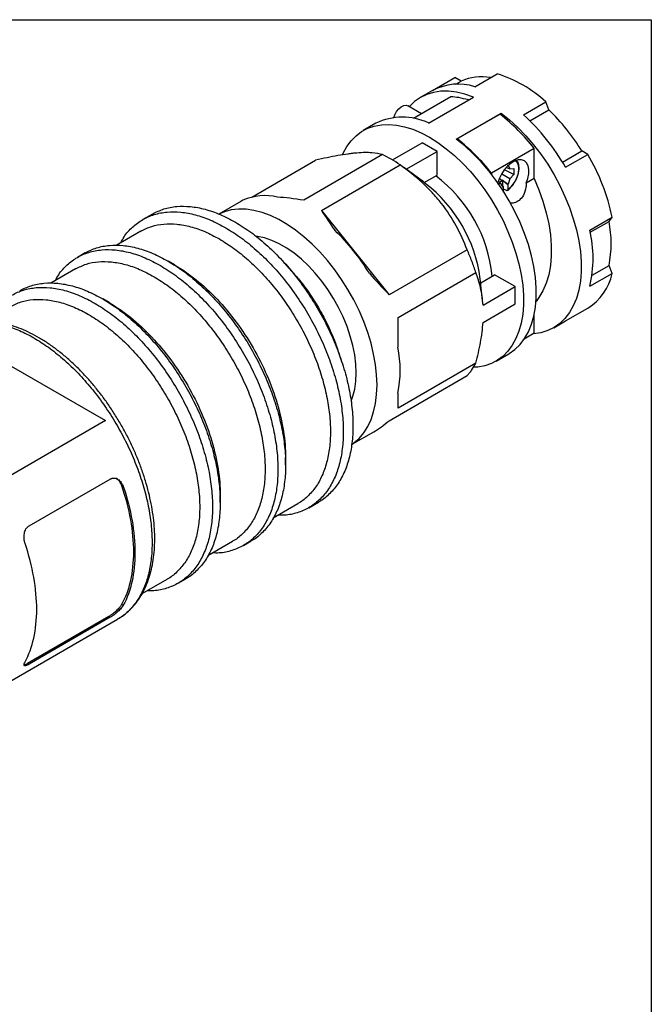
# Model space of a CAD drawing. Header units: inches. Extents: x 0 to 22, y 0 to 17.
# Tile 20 of 20: x 17.9 to 22, y 10.6 to 17. Entities that reach past the tile are written whole.
import ezdxf

# ---------------------------------------------------------------- set-up
doc = ezdxf.new("R2010")
doc.units = ezdxf.units.IN
doc.header["$LTSCALE"] = 2
doc.header["$MEASUREMENT"] = 0
doc.linetypes.add('SLD-Solid', pattern=[0])
doc.layers.add('SLD-DEFPOINTS', color=7, linetype='Continuous')

# ---------------------------------------------------------------- blocks, each defined once
blk = doc.blocks.new('Block2')
at = {"color": 7, "linetype": 'SLD-Solid', "lineweight": 18}
for p, q in [((22.0002, 17.0002), (0.0002, 17.0002)), ((22.0002, 0.0002), (22.0002, 17.0002))]:
    blk.add_line(p, q, dxfattribs=at)

msp = doc.modelspace()

# ---------------------------------------------------------------- linework, layer by layer
at = {"color": 7, "linetype": 'SLD-Solid'}
for p, q in [((0.0002, 17.0002), (22.0002, 17.0002)), ((22.0002, 17.0002), (22.0002, 0.0002))]:
    msp.add_line(p, q, dxfattribs=at)
for p, q in [((20.5752, 16.5396), (20.7205, 16.6234)), ((20.7604, 16.5999), (20.7205, 16.6234)), ((20.8498, 16.5641), (20.9951, 16.648)), ((20.5753, 16.5396), (20.4979, 16.4949)), ((20.726, 16.5801), (20.7604, 16.5999)), ((20.6943, 16.4985), (20.4504, 16.3577)), ((20.5481, 16.3277), (20.8404, 16.4965)), ((20.5031, 16.3881), (20.4135, 16.4398)), ((21.1668, 16.3811), (21.3121, 16.465)), ((21.2083, 16.3425), (21.3316, 16.4136)), ((21.3316, 16.4136), (21.3121, 16.465)), ((20.7291, 16.2233), (21.0214, 16.392)), ((21.0144, 16.3847), (20.736, 16.224)), ((21.0214, 16.3793), (21.0214, 16.392)), ((20.2056, 16.3262), (20.122, 16.2779)), ((20.736, 16.224), (20.736, 16.218)), ((20.3128, 16.0871), (20.5064, 16.1989)), ((20.6038, 16.1426), (20.5064, 16.1989)), ((21.2371, 16.1613), (20.9587, 16.0006)), ((21.2371, 15.9666), (21.2371, 16.1613)), ((20.2494, 16.1218), (19.7353, 15.825)), ((20.4022, 16.0262), (20.6038, 16.1426)), ((20.6038, 15.9879), (20.6038, 16.1426)), ((21.4213, 16.0733), (21.5469, 16.1459)), ((21.4414, 16.0395), (21.5867, 16.1234)), ((21.5867, 16.1234), (21.5469, 16.1459)), ((19.3964, 15.845), (19.8127, 16.0853)), ((19.8501, 15.7587), (20.3629, 16.0547)), ((20.5149, 15.9437), (20.3845, 16.0392)), ((21.056, 16.0373), (21.079, 16.0302)), ((21.0645, 16.0505), (21.0674, 16.0522)), ((21.0674, 16.0522), (21.079, 16.0302)), ((21.079, 16.0302), (21.1038, 16.0312)), ((21.1038, 16.0312), (21.1038, 15.9923)), ((20.5203, 15.9397), (20.6038, 15.9879)), ((20.9587, 16.0006), (20.9587, 15.9941)), ((21.0098, 15.9665), (21.0288, 15.9543)), ((21.079, 15.9647), (21.0255, 15.9956)), ((21.1038, 15.9923), (21.0435, 16.0234)), ((21.079, 15.9647), (21.0674, 15.9294)), ((21.1038, 15.9923), (21.079, 15.9647)), ((21.2371, 15.9666), (21.1844, 15.9362)), ((20.5205, 15.9395), (20.5149, 15.9437)), ((20.5273, 15.9346), (20.5205, 15.9395)), ((21.0223, 15.932), (20.9975, 15.931)), ((21.0043, 15.9486), (21.0223, 15.932)), ((21.0099, 15.9434), (21.0288, 15.9543)), ((21.0338, 15.91), (21.0223, 15.932)), ((21.0288, 15.9543), (21.0297, 15.9572)), ((21.0297, 15.9572), (21.0383, 15.9482)), ((21.0297, 15.9572), (21.0297, 15.9171)), ((21.0367, 15.9117), (21.0297, 15.9171)), ((21.0367, 15.9117), (21.0338, 15.91)), ((21.0367, 15.8772), (21.0367, 15.9117)), ((21.0383, 15.9482), (21.0674, 15.9294)), ((21.0383, 15.9482), (21.0645, 15.9278)), ((21.0674, 15.9294), (21.0645, 15.9278)), ((21.0645, 15.9278), (21.0645, 15.8933)), ((19.3248, 15.8177), (19.1813, 15.7349)), ((18.7489, 15.7353), (18.6859, 15.6989)), ((19.8501, 15.7587), (20.292, 15.2089)), ((21.5999, 15.631), (21.7452, 15.7149)), ((21.7249, 15.6871), (21.7452, 15.7149)), ((21.6027, 15.6166), (21.7249, 15.6871)), ((18.6737, 15.6237), (18.5124, 15.5306)), ((18.3101, 15.482), (18.26, 15.453)), ((20.7998, 15.502), (20.292, 15.2089)), ((18.8934, 15.4041), (18.8514, 15.4284)), ((19.6562, 15.3649), (19.6112, 15.4149)), ((21.6142, 15.3361), (21.7249, 15.4001)), ((21.7452, 15.3488), (21.7249, 15.4001)), ((18.2478, 15.3778), (18.0865, 15.2847)), ((20.3495, 15.0609), (20.8565, 15.3536)), ((20.8882, 15.2883), (20.9778, 15.34)), ((21.1119, 15.2627), (20.9778, 15.34)), ((21.5999, 15.2649), (21.7452, 15.3488)), ((20.9009, 15.1723), (20.8854, 15.3142)), ((20.9035, 15.1424), (21.1119, 15.2627)), ((21.1119, 15.1501), (21.1119, 15.2627)), ((18.4675, 15.1582), (18.4255, 15.1825)), ((20.9035, 15.0299), (21.1119, 15.1501)), ((21.2371, 14.9586), (21.2371, 15.0806)), ((21.4414, 15.0394), (21.5867, 15.1232)), ((20.3495, 14.868), (20.3495, 15.0609)), ((21.3639, 14.9947), (21.4413, 15.0393)), ((21.2371, 14.9586), (21.1725, 14.9214)), ((19.9853, 14.7669), (19.9645, 14.8309)), ((20.9881, 14.7777), (21.0716, 14.8259)), ((17.828, 14.7457), (18.4437, 14.3901)), ((20.8565, 14.7644), (20.3495, 14.4716)), ((20.292, 14.3899), (20.7998, 14.683)), ((20.3495, 14.4716), (20.3495, 14.5681)), ((18.4437, 14.3901), (17.5666, 13.8838)), ((20.0474, 14.2346), (20.1909, 14.3175)), ((19.617, 14.1022), (19.617, 14.1507)), ((17.9451, 13.7048), (18.474, 14.0101)), ((18.5501, 13.9662), (18.5594, 13.9608)), ((19.191, 13.8563), (19.191, 13.9048)), ((19.5359, 13.7575), (19.6972, 13.8507)), ((19.7685, 13.8236), (19.8315, 13.86)), ((19.11, 13.5117), (19.2713, 13.6048)), ((19.3426, 13.5777), (19.3927, 13.6067)), ((18.6829, 13.2651), (18.8454, 13.3589)), ((18.9167, 13.3318), (18.9668, 13.3608)), ((18.5501, 13.1947), (18.5594, 13.1893)), ((17.7932, 12.6765), (18.5215, 13.0969)), ((18.4643, 13.1156), (17.9354, 12.8102)), ((18.474, 13.11), (17.9451, 12.8046)), ((18.474, 13.11), (18.4643, 13.1156)), ((18.5237, 13.0996), (18.5208, 13.0982)), ((17.9354, 12.8102), (17.9451, 12.8046))]:
    msp.add_line(p, q)
at = {"flags": 128}
for points in [[(20.8404, 16.4965), (20.7853, 16.5158), (20.7314, 16.5286), (20.6792, 16.5348), (20.629, 16.5344), (20.5815, 16.5273), (20.5369, 16.5137), (20.4955, 16.4935), (20.4579, 16.4671), (20.4242, 16.4346), (20.4237, 16.4339)], [(20.322, 16.3642), (20.3281, 16.3813), (20.3394, 16.4019), (20.3538, 16.4197), (20.37, 16.4333), (20.3865, 16.4415), (20.402, 16.4434), (20.4135, 16.4398)], [(21.0214, 16.392), (21.0765, 16.3477), (21.1304, 16.2983), (21.1826, 16.2442), (21.2328, 16.1859), (21.2803, 16.1239), (21.325, 16.0587), (21.3663, 15.9909), (21.4039, 15.921), (21.4376, 15.8496), (21.467, 15.7773), (21.4919, 15.7048), (21.512, 15.6326), (21.5273, 15.5613), (21.5376, 15.4916), (21.5427, 15.424), (21.5427, 15.3591), (21.5376, 15.2975), (21.5273, 15.2396), (21.512, 15.186), (21.4919, 15.1371), (21.467, 15.0933), (21.4376, 15.055), (21.4039, 15.0225), (21.3663, 14.996), (21.325, 14.9759), (21.2803, 14.9622), (21.2328, 14.9551), (21.2308, 14.955)], [(19.9873, 16.1208), (19.9919, 16.1309), (20.0158, 16.1743), (20.0439, 16.2125), (20.0762, 16.2452), (20.1124, 16.2721), (20.1521, 16.293), (20.1951, 16.3078), (20.2409, 16.3163), (20.2893, 16.3184), (20.3399, 16.3142), (20.3921, 16.3036), (20.4457, 16.2868), (20.5002, 16.2639), (20.5551, 16.2351), (20.61, 16.2005), (20.6644, 16.1606), (20.718, 16.1155), (20.7703, 16.0657), (20.8208, 16.0116), (20.8692, 15.9536), (20.9151, 15.8922), (20.958, 15.8278), (20.9978, 15.761), (21.0339, 15.6924), (21.0662, 15.6224), (21.0944, 15.5516), (21.1182, 15.4807), (21.1376, 15.4101), (21.1522, 15.3405), (21.162, 15.2724), (21.1669, 15.2063), (21.1669, 15.1429), (21.162, 15.0825), (21.1522, 15.0257), (21.1376, 14.973), (21.1182, 14.9247), (21.0944, 14.8813), (21.0662, 14.8431), (21.0339, 14.8104), (20.9978, 14.7835), (20.958, 14.7626), (20.9151, 14.7478), (20.8692, 14.7393), (20.8428, 14.7374)], [(21.0716, 14.8259), (21.074, 14.8273), (21.1116, 14.8537), (21.1453, 14.8862), (21.1747, 14.9245), (21.1996, 14.9683), (21.2197, 15.0173), (21.235, 15.0709), (21.2453, 15.1288), (21.2504, 15.1904), (21.2504, 15.2553), (21.2453, 15.3229), (21.235, 15.3926), (21.2197, 15.4638), (21.1996, 15.536), (21.1747, 15.6086), (21.1453, 15.6809), (21.1116, 15.7522), (21.074, 15.8221), (21.0326, 15.89), (20.988, 15.9552), (20.9404, 16.0172), (20.8903, 16.0754), (20.8381, 16.1295), (20.7842, 16.1789), (20.7291, 16.2233)], [(21.1844, 15.9362), (21.1954, 15.9668), (21.2013, 15.9968), (21.2019, 16.0245), (21.1971, 16.0486), (21.1872, 16.0678), (21.1727, 16.0811), (21.1543, 16.0878), (21.1329, 16.0876), (21.1098, 16.0804), (21.0861, 16.0667), (21.0629, 16.0471), (21.0416, 16.0228), (21.0232, 15.9948), (21.0087, 15.9647), (20.9999, 15.9385)], [(21.2371, 15.9666), (21.268, 15.8925), (21.2942, 15.818), (21.3155, 15.7438), (21.3316, 15.6705), (21.3424, 15.5988), (21.3478, 15.5294), (21.3478, 15.4628), (21.3424, 15.3996), (21.3316, 15.3404), (21.3155, 15.2857), (21.2942, 15.236), (21.268, 15.1917), (21.2491, 15.1668)], [(20.2127, 14.623), (20.2102, 14.6878), (20.2028, 14.755), (20.1906, 14.8239), (20.1736, 14.8941), (20.152, 14.9649), (20.126, 15.0358), (20.0957, 15.1063), (20.0614, 15.1756), (20.0234, 15.2434), (19.9821, 15.3091), (19.9376, 15.3721), (19.8904, 15.4318), (19.8409, 15.488), (19.7895, 15.54), (19.7365, 15.5874), (19.6824, 15.63), (19.6277, 15.6672), (19.5727, 15.699), (19.518, 15.7249), (19.4639, 15.7448), (19.4109, 15.7585), (19.3595, 15.7659), (19.31, 15.7669), (19.2628, 15.7616), (19.2183, 15.75), (19.182, 15.7347)], [(20.0441, 14.5179), (20.0556, 14.5487), (20.0677, 14.5958), (20.075, 14.6467), (20.0775, 14.7011), (20.075, 14.7582), (20.0677, 14.8176), (20.0556, 14.8787), (20.0388, 14.9407), (20.0175, 15.0031), (19.9919, 15.0653), (19.9623, 15.1265), (19.929, 15.1862), (19.8923, 15.2438), (19.8527, 15.2986), (19.8104, 15.3501), (19.766, 15.3977), (19.7198, 15.4411), (19.6725, 15.4796), (19.6244, 15.513), (19.576, 15.541), (19.5279, 15.5631), (19.4806, 15.5792), (19.4344, 15.5891), (19.4239, 15.5905)], [(20.0477, 14.2354), (20.0614, 14.245), (20.0957, 14.2748), (20.126, 14.3103), (20.152, 14.3512), (20.1736, 14.3971), (20.1906, 14.4476), (20.2028, 14.5024), (20.2102, 14.561), (20.2127, 14.623)]]:
    msp.add_lwpolyline(points, dxfattribs=at)
for centre, radius, start, end in [((20.8948, 16.297), 0.3314, 79.99035, 113.93563), ((20.7593, 15.8735), 0.8096, 46.93698, 73.0684), ((20.7418, 16.224), 0.3569, 72.3916, 117.82743), ((20.415, 15.4564), 1.3253, 31.34723, 46.24191), ((20.3785, 15.9699), 0.396, 64.6384, 115.89351), ((20.1963, 15.3466), 1.3218, 38.04917, 51.75766), ((20.2402, 15.3551), 1.3825, 29.67521, 47.91393), ((19.9179, 15.1859), 1.3218, 38.04917, 51.75766), ((20.3933, 15.4254), 1.3826, 12.08684, 30.32452), ((20.0377, 15.2391), 0.9302, 5.70986, 53.12998), ((19.956, 15.1913), 0.9375, 7.53697, 52.45765), ((19.4816, 15.5006), 0.3541, 76.52134, 113.6977), ((20.9631, 15.5436), 0.7752, 349.3307, 10.6693), ((18.9771, 14.6267), 1.3885, 31.36859, 46.22055), ((20.811, 15.4479), 0.8098, 346.9364, 13.0636), ((21.3966, 15.4253), 0.357, 302.18449, 347.61417), ((19.5513, 14.7181), 0.8121, 349.3613, 10.6387)]:
    msp.add_arc(centre, radius, start, end)
for major_axis, ratio, start_param, end_param in [((1.0577, -0.3724), 0.218443, 2.265063, 2.481156), ((1.0577, -0.3724), 0.218443, 2.908369, 2.95648), ((-0.5981, 0.6539), 0.201835, 0.834681, 1.050774), ((-0.5981, 0.6539), 0.201835, 1.477987, 1.69408), ((0.3986, 1.132), 0.410743, 3.588423, 3.756405)]:
    msp.add_ellipse((20.3495, 15.4091), major_axis=major_axis, ratio=ratio, start_param=start_param, end_param=end_param)
for points, knots in [([(20.808, 16.4778), (20.7869, 16.4835), (20.7481, 16.4941), (20.7112, 16.4971), (20.6943, 16.4985)], [0, 0, 0, 0, 0.542462, 1, 1, 1, 1]), ([(20.2494, 16.1218), (20.2295, 16.1276), (20.2064, 16.1318), (20.1512, 16.1358), (20.1192, 16.1355), (20.0723, 16.1316), (20.0625, 16.1306), (20.0426, 16.1284), (20.0325, 16.1272), (20.0012, 16.1229), (19.9795, 16.1194), (19.9119, 16.1074), (19.8635, 16.0972), (19.8127, 16.0853)], [0, 0, 0, 0, 0.25, 0.25, 0.5, 0.5, 0.5625, 0.5625, 0.625, 0.625, 0.75, 0.75, 1, 1, 1, 1]), ([(20.3629, 16.0547), (20.3439, 16.0681), (20.3249, 16.0803), (20.2871, 16.1027), (20.2682, 16.1128), (20.2494, 16.1218)], [0, 0, 0, 0, 0.5, 0.5, 1, 1, 1, 1]), ([(20.7998, 15.502), (20.7797, 15.5552), (20.7563, 15.6073), (20.7009, 15.7088), (20.6688, 15.7581), (20.622, 15.8177), (20.6122, 15.8295), (20.5924, 15.8526), (20.5822, 15.8639), (20.551, 15.8973), (20.5293, 15.9187), (20.4618, 15.9806), (20.4136, 16.0188), (20.3629, 16.0547)], [0, 0, 0, 0, 0.25, 0.25, 0.5, 0.5, 0.5625, 0.5625, 0.625, 0.625, 0.75, 0.75, 1, 1, 1, 1]), ([(21.1133, 16.0816), (21.1139, 16.0814), (21.122, 16.0784), (21.1308, 16.0609), (21.1367, 16.031), (21.1313, 15.9934), (21.1162, 15.955), (21.0932, 15.9189), (21.0741, 15.9018), (21.0645, 15.8933)], [0, 0, 0, 0, 0.011153, 0.175961, 0.340769, 0.505577, 0.670384, 0.835192, 1, 1, 1, 1]), ([(21.1167, 15.955), (21.118, 15.9574), (21.1241, 15.9681), (21.1313, 15.9884), (21.1375, 16.0145), (21.139, 16.0398), (21.1353, 16.0622), (21.1301, 16.0773), (21.1248, 16.0829), (21.124, 16.0838)], [0, 0, 0, 0, 0.05222, 0.233629, 0.415673, 0.598874, 0.783502, 0.967945, 1, 1, 1, 1]), ([(21.0605, 15.8866), (21.0641, 15.8893), (21.0744, 15.8973), (21.0904, 15.914), (21.106, 15.9345), (21.1136, 15.949), (21.1167, 15.955)], [0, 0, 0, 0, 0.16357, 0.472447, 0.780771, 1, 1, 1, 1]), ([(21.1844, 15.9362), (21.1842, 15.9274), (21.1834, 15.8995), (21.1699, 15.8576), (21.1411, 15.8229), (21.1102, 15.8058), (21.0898, 15.8063), (21.0812, 15.8065)], [0, 0, 0, 0, 0.126795, 0.402353, 0.636931, 0.84684, 1, 1, 1, 1]), ([(21.0645, 15.8933), (21.0645, 15.8927), (21.0644, 15.8915), (21.064, 15.89), (21.0634, 15.8889), (21.0625, 15.888), (21.0615, 15.8875), (21.0604, 15.8872), (21.0593, 15.8872), (21.0581, 15.8874), (21.0573, 15.8878), (21.0569, 15.8879)], [0, 0, 0, 0, 0.127718, 0.25126, 0.370627, 0.485822, 0.596859, 0.703761, 0.806556, 0.905286, 1, 1, 1, 1]), ([(18.7489, 15.7353), (18.7734, 15.7473), (18.8224, 15.7715), (18.9064, 15.7868), (18.9963, 15.7864), (19.0915, 15.7685), (19.19, 15.7351), (19.2568, 15.6995), (19.2902, 15.6817)], [0, 0, 0, 0, 0.166581, 0.333264, 0.499948, 0.666632, 0.833316, 1, 1, 1, 1]), ([(18.5427, 15.548), (18.5496, 15.561), (18.5707, 15.6007), (18.6185, 15.6522), (18.6842, 15.7017), (18.7599, 15.7344), (18.8433, 15.7507), (18.9334, 15.75), (19.0285, 15.7322), (19.127, 15.6988), (19.1938, 15.6631), (19.2272, 15.6453)], [0, 0, 0, 0, 0.057299, 0.175137, 0.292975, 0.410812, 0.52865, 0.646487, 0.764325, 0.882162, 1, 1, 1, 1]), ([(18.6737, 15.6237), (18.6969, 15.6351), (18.7432, 15.6579), (18.8226, 15.6724), (18.9077, 15.672), (18.9976, 15.6551), (19.0907, 15.6235), (19.1539, 15.5898), (19.1855, 15.573)], [0, 0, 0, 0, 0.166581, 0.333264, 0.499948, 0.666632, 0.833316, 1, 1, 1, 1]), ([(19.2272, 15.6453), (19.2606, 15.6246), (19.3274, 15.5831), (19.4259, 15.5027), (19.521, 15.4108), (19.6111, 15.3074), (19.6946, 15.1948), (19.7701, 15.0748), (19.8363, 14.9494), (19.8921, 14.8207), (19.9365, 14.6911), (19.9688, 14.5626), (19.9884, 14.4376), (19.995, 14.318), (19.9884, 14.2061), (19.9688, 14.1037), (19.9365, 14.0125), (19.8921, 13.9341), (19.8363, 13.87), (19.7702, 13.8208), (19.6944, 13.7886), (19.6259, 13.773), (19.581, 13.7745), (19.5662, 13.775)], [0, 0, 0, 0, 0.04881, 0.097621, 0.146431, 0.195241, 0.244051, 0.292862, 0.341672, 0.390482, 0.439292, 0.488103, 0.536913, 0.585723, 0.634534, 0.683344, 0.732154, 0.780964, 0.829775, 0.878585, 0.927395, 0.976205, 1, 1, 1, 1]), ([(19.2902, 15.6817), (19.3236, 15.6609), (19.3904, 15.6194), (19.4889, 15.5391), (19.584, 15.4471), (19.6741, 15.3438), (19.7576, 15.2312), (19.8331, 15.1111), (19.8993, 14.9857), (19.9551, 14.8571), (19.9995, 14.7274), (20.0318, 14.599), (20.0514, 14.4739), (20.0579, 14.3544), (20.0514, 14.2425), (20.0318, 14.14), (19.9995, 14.0489), (19.9553, 13.9701), (19.8986, 13.9075), (19.8566, 13.8709), (19.8315, 13.86), (19.8315, 13.86)], [0, 0, 0, 0, 0.055554, 0.111107, 0.166661, 0.222215, 0.277768, 0.333322, 0.388875, 0.444429, 0.499983, 0.555536, 0.61109, 0.666644, 0.722197, 0.777751, 0.833305, 0.888858, 0.944412, 0.999966, 1, 1, 1, 1]), ([(18.3101, 15.482), (18.3346, 15.494), (18.3836, 15.5182), (18.4676, 15.5335), (18.5576, 15.5331), (18.6527, 15.5152), (18.7512, 15.4818), (18.818, 15.4462), (18.8514, 15.4284)], [0, 0, 0, 0, 0.166581, 0.333264, 0.499948, 0.666632, 0.833316, 1, 1, 1, 1]), ([(19.1855, 15.573), (19.217, 15.5534), (19.2802, 15.5142), (19.3733, 15.4382), (19.4632, 15.3513), (19.5484, 15.2535), (19.6274, 15.1471), (19.6987, 15.0336), (19.7613, 14.915), (19.8141, 14.7934), (19.8561, 14.6708), (19.8866, 14.5493), (19.9051, 14.4311), (19.9113, 14.3181), (19.9051, 14.2123), (19.8866, 14.1154), (19.856, 14.0293), (19.8143, 13.9548), (19.7607, 13.8956), (19.721, 13.861), (19.6972, 13.8507), (19.6972, 13.8507)], [0, 0, 0, 0, 0.055554, 0.111107, 0.166661, 0.222215, 0.277768, 0.333322, 0.388875, 0.444429, 0.499983, 0.555536, 0.61109, 0.666644, 0.722197, 0.777751, 0.833305, 0.888858, 0.944412, 0.999966, 1, 1, 1, 1]), ([(18.1168, 15.3021), (18.1237, 15.3151), (18.1448, 15.3548), (18.1926, 15.4063), (18.2583, 15.4558), (18.3339, 15.4885), (18.4174, 15.5048), (18.5075, 15.5041), (18.6026, 15.4863), (18.7011, 15.4529), (18.7679, 15.4173), (18.8013, 15.3994)], [0, 0, 0, 0, 0.0572995, 0.175137, 0.2929746, 0.4108122, 0.5286497, 0.6464873, 0.7643249, 0.8821624, 1, 1, 1, 1]), ([(20.8565, 15.3536), (20.8486, 15.3785), (20.8398, 15.4036), (20.8209, 15.4531), (20.8107, 15.4776), (20.7998, 15.502)], [0, 0, 0, 0, 0.5, 0.5, 1, 1, 1, 1]), ([(18.2478, 15.3778), (18.2709, 15.3892), (18.3173, 15.4121), (18.3967, 15.4265), (18.4817, 15.4261), (18.5717, 15.4092), (18.6648, 15.3777), (18.7279, 15.344), (18.7595, 15.3271)], [0, 0, 0, 0, 0.166581, 0.333264, 0.499948, 0.666632, 0.833316, 1, 1, 1, 1]), ([(18.8013, 15.3994), (18.8347, 15.3787), (18.9015, 15.3372), (19, 15.2569), (19.0951, 15.1649), (19.1852, 15.0616), (19.2687, 14.9489), (19.3442, 14.8289), (19.4104, 14.7035), (19.4662, 14.5748), (19.5106, 14.4452), (19.5429, 14.3167), (19.5625, 14.1917), (19.569, 14.0722), (19.5625, 13.9602), (19.5429, 13.8578), (19.5106, 13.7666), (19.4662, 13.6882), (19.4104, 13.6241), (19.3442, 13.5749), (19.2685, 13.5428), (19.2, 13.5271), (19.155, 13.5286), (19.1403, 13.5291)], [0, 0, 0, 0, 0.04881, 0.097621, 0.146431, 0.195241, 0.244051, 0.292862, 0.341672, 0.390482, 0.439292, 0.488103, 0.536913, 0.585723, 0.634534, 0.683344, 0.732154, 0.780964, 0.829775, 0.878585, 0.927395, 0.976205, 1, 1, 1, 1]), ([(18.8514, 15.4284), (18.8848, 15.4076), (18.9516, 15.3661), (19.0501, 15.2858), (19.1452, 15.1938), (19.2353, 15.0905), (19.3188, 14.9779), (19.3943, 14.8578), (19.4605, 14.7324), (19.5163, 14.6038), (19.5607, 14.4741), (19.593, 14.3457), (19.6126, 14.2206), (19.6192, 14.1011), (19.6126, 13.9892), (19.593, 13.8867), (19.5607, 13.7956), (19.5165, 13.7168), (19.4598, 13.6542), (19.4178, 13.6176), (19.3927, 13.6067), (19.3927, 13.6067)], [0, 0, 0, 0, 0.055554, 0.111107, 0.166661, 0.222215, 0.277768, 0.333322, 0.388875, 0.444429, 0.499983, 0.555536, 0.61109, 0.666644, 0.722197, 0.777751, 0.833305, 0.888858, 0.944412, 0.999966, 1, 1, 1, 1]), ([(18.8932, 15.4042), (18.9405, 15.3769), (18.9879, 15.3442), (19.0808, 15.2692), (19.1264, 15.2269), (19.2139, 15.1345), (19.2559, 15.0844), (19.3347, 14.9781), (19.3715, 14.922), (19.4385, 14.806), (19.4687, 14.746), (19.5213, 14.6247), (19.5437, 14.5632), (19.58, 14.4412), (19.5938, 14.3806), (19.6123, 14.2627), (19.617, 14.2053), (19.617, 14.1506)], [0, 0, 0, 0, 0.125, 0.125, 0.25, 0.25, 0.375, 0.375, 0.5, 0.5, 0.625, 0.625, 0.75, 0.75, 0.875, 0.875, 1, 1, 1, 1]), ([(18.7595, 15.3271), (18.7911, 15.3075), (18.8543, 15.2683), (18.9474, 15.1923), (19.0373, 15.1054), (19.1225, 15.0077), (19.2014, 14.9012), (19.2728, 14.7877), (19.3354, 14.6691), (19.3882, 14.5475), (19.4302, 14.4249), (19.4607, 14.3035), (19.4792, 14.1852), (19.4854, 14.0722), (19.4792, 13.9664), (19.4607, 13.8695), (19.4301, 13.7834), (19.3883, 13.7089), (19.3348, 13.6497), (19.2951, 13.6151), (19.2713, 13.6048), (19.2713, 13.6048)], [0, 0, 0, 0, 0.055554, 0.111107, 0.166661, 0.222215, 0.277768, 0.333322, 0.388875, 0.444429, 0.499983, 0.555536, 0.61109, 0.666644, 0.722197, 0.777751, 0.833305, 0.888858, 0.944412, 0.999966, 1, 1, 1, 1]), ([(19.6556, 15.3641), (19.673, 15.3447), (19.7153, 15.2976), (19.7767, 15.2133), (19.8391, 15.1146), (19.8934, 15.0111), (19.9357, 14.9158), (19.9554, 14.8555), (19.9635, 14.8308)], [0, 0, 0, 0, 0.1288, 0.314342, 0.499885, 0.685427, 0.870969, 1, 1, 1, 1]), ([(20.9035, 15.1424), (20.9022, 15.1621), (20.9001, 15.1815), (20.8945, 15.2188), (20.8911, 15.2369), (20.879, 15.2895), (20.8687, 15.3224), (20.8565, 15.3536)], [0, 0, 0, 0, 0.25, 0.25, 0.5, 0.5, 1, 1, 1, 1]), ([(17.6908, 15.0563), (17.6977, 15.0692), (17.7189, 15.1089), (17.7666, 15.1604), (17.8324, 15.2099), (17.908, 15.2426), (17.9915, 15.2589), (18.0815, 15.2582), (18.1766, 15.2404), (18.2751, 15.207), (18.342, 15.1714), (18.3754, 15.1535)], [0, 0, 0, 0, 0.0572995, 0.175137, 0.2929746, 0.4108122, 0.5286497, 0.6464873, 0.7643249, 0.8821624, 1, 1, 1, 1]), ([(17.8842, 15.2361), (17.9087, 15.2482), (17.9577, 15.2723), (18.0417, 15.2876), (18.1316, 15.2872), (18.2268, 15.2693), (18.3253, 15.2359), (18.3921, 15.2003), (18.4255, 15.1825)], [0, 0, 0, 0, 0.166581, 0.333264, 0.499948, 0.666632, 0.833316, 1, 1, 1, 1]), ([(17.8218, 15.1319), (17.845, 15.1433), (17.8913, 15.1662), (17.9708, 15.1806), (18.0558, 15.1803), (18.1457, 15.1633), (18.2388, 15.1318), (18.302, 15.0981), (18.3336, 15.0812)], [0, 0, 0, 0, 0.166581, 0.333264, 0.499948, 0.666632, 0.833316, 1, 1, 1, 1]), ([(18.3754, 15.1535), (18.4088, 15.1328), (18.4756, 15.0913), (18.5741, 15.011), (18.6692, 14.919), (18.7592, 14.8157), (18.8427, 14.7031), (18.9182, 14.583), (18.9845, 14.4576), (19.0403, 14.3289), (19.0847, 14.1993), (19.117, 14.0708), (19.1365, 13.9458), (19.1431, 13.8263), (19.1365, 13.7143), (19.117, 13.6119), (19.0847, 13.5207), (19.0403, 13.4424), (18.9844, 13.3782), (18.9183, 13.329), (18.8425, 13.2969), (18.7741, 13.2812), (18.7291, 13.2827), (18.7144, 13.2832)], [0, 0, 0, 0, 0.04881, 0.097621, 0.146431, 0.195241, 0.244051, 0.292862, 0.341672, 0.390482, 0.439292, 0.488103, 0.536913, 0.585723, 0.634534, 0.683344, 0.732154, 0.780964, 0.829775, 0.878585, 0.927395, 0.976205, 1, 1, 1, 1]), ([(18.4255, 15.1825), (18.4589, 15.1617), (18.5257, 15.1202), (18.6242, 15.0399), (18.7193, 14.9479), (18.8093, 14.8446), (18.8928, 14.732), (18.9684, 14.6119), (19.0346, 14.4865), (19.0904, 14.3579), (19.1348, 14.2282), (19.1671, 14.0998), (19.1867, 13.9747), (19.1932, 13.8552), (19.1867, 13.7433), (19.1671, 13.6408), (19.1347, 13.5498), (19.0905, 13.471), (19.0339, 13.4083), (18.9919, 13.3717), (18.9668, 13.3608), (18.9668, 13.3608)], [0, 0, 0, 0, 0.055554, 0.111107, 0.166661, 0.222215, 0.277768, 0.333322, 0.388875, 0.444429, 0.499983, 0.555536, 0.61109, 0.666644, 0.722197, 0.777751, 0.833305, 0.888858, 0.944412, 0.999966, 1, 1, 1, 1]), ([(18.4672, 15.1584), (18.5146, 15.131), (18.562, 15.0983), (18.6549, 15.0233), (18.7004, 14.981), (18.788, 14.8886), (18.83, 14.8385), (18.9087, 14.7322), (18.9455, 14.6761), (19.0125, 14.5601), (19.0427, 14.5001), (19.0954, 14.3788), (19.1178, 14.3174), (19.1541, 14.1953), (19.1679, 14.1348), (19.1864, 14.0168), (19.191, 13.9594), (19.191, 13.9047)], [0, 0, 0, 0, 0.125, 0.125, 0.25, 0.25, 0.375, 0.375, 0.5, 0.5, 0.625, 0.625, 0.75, 0.75, 0.875, 0.875, 1, 1, 1, 1]), ([(18.3336, 15.0812), (18.3652, 15.0616), (18.4283, 15.0224), (18.5215, 14.9464), (18.6114, 14.8595), (18.6965, 14.7618), (18.7755, 14.6553), (18.8469, 14.5418), (18.9095, 14.4232), (18.9622, 14.3016), (19.0042, 14.179), (19.0347, 14.0576), (19.0533, 13.9393), (19.0595, 13.8263), (19.0533, 13.7205), (19.0348, 13.6237), (19.0042, 13.5376), (18.9624, 13.4631), (18.9088, 13.4039), (18.8691, 13.3692), (18.8454, 13.3589), (18.8454, 13.3589)], [0, 0, 0, 0, 0.055554, 0.111107, 0.166661, 0.222215, 0.277768, 0.333322, 0.388875, 0.444429, 0.499983, 0.555536, 0.61109, 0.666644, 0.722197, 0.777751, 0.833305, 0.888858, 0.944412, 0.999966, 1, 1, 1, 1]), ([(18.5243, 13.0993), (18.5343, 13.1052), (18.5586, 13.1196), (18.5935, 13.1487), (18.6291, 13.1852), (18.6609, 13.2267), (18.6887, 13.2728), (18.7124, 13.3234), (18.7319, 13.3782), (18.747, 13.4369), (18.7576, 13.4991), (18.7636, 13.5645), (18.765, 13.6326), (18.7618, 13.703), (18.754, 13.7752), (18.7418, 13.8489), (18.7253, 13.9236), (18.7044, 13.9989), (18.6795, 14.0743), (18.6506, 14.1496), (18.6179, 14.2242), (18.5816, 14.2977), (18.5419, 14.3698), (18.4991, 14.4401), (18.4533, 14.5081), (18.4048, 14.5734), (18.3539, 14.6358), (18.3009, 14.6948), (18.2459, 14.7501), (18.1894, 14.8015), (18.1316, 14.8485), (18.0728, 14.891), (18.0133, 14.9286), (17.9534, 14.961), (17.8935, 14.9882), (17.8338, 15.0098), (17.7747, 15.0257), (17.7168, 15.0352), (17.6749, 15.0393), (17.6529, 15.0383), (17.6493, 15.0381)], [0, 0, 0, 0, 0.01806, 0.043993, 0.069976, 0.096111, 0.122468, 0.149076, 0.175925, 0.202977, 0.230177, 0.257473, 0.284819, 0.312181, 0.339533, 0.366866, 0.394174, 0.421458, 0.448719, 0.47596, 0.503187, 0.530402, 0.557613, 0.584823, 0.612036, 0.639258, 0.666493, 0.693747, 0.721025, 0.74833, 0.775668, 0.80304, 0.830446, 0.857882, 0.885337, 0.912784, 0.940186, 0.967492, 0.994644, 1, 1, 1, 1]), ([(17.6493, 15.0314), (17.6663, 15.031), (17.7116, 15.03), (17.7902, 15.0118), (17.8829, 14.9786), (17.9773, 14.9307), (18.0716, 14.8697), (18.1644, 14.7961), (18.2545, 14.7112), (18.3404, 14.6163), (18.4209, 14.5126), (18.4948, 14.402), (18.5608, 14.2858), (18.6182, 14.166), (18.6659, 14.0443), (18.7033, 13.9225), (18.7298, 13.8025), (18.745, 13.6861), (18.7487, 13.5749), (18.7409, 13.4707), (18.7216, 13.375), (18.6912, 13.2894), (18.6502, 13.2147), (18.5984, 13.1536), (18.5557, 13.1152), (18.5281, 13.1018), (18.5237, 13.0996)], [0, 0, 0, 0, 0.0263086, 0.0701843, 0.11406, 0.1579357, 0.2018114, 0.2456871, 0.2895628, 0.3334385, 0.3773141, 0.4211898, 0.4650655, 0.5089412, 0.5528169, 0.5966926, 0.6405683, 0.684444, 0.7283197, 0.7721954, 0.8160711, 0.8599468, 0.9038224, 0.9476981, 0.9915738, 1, 1, 1, 1]), ([(20.8565, 14.7644), (20.8687, 14.8096), (20.8791, 14.8547), (20.8953, 14.9443), (20.9009, 14.9878), (20.9035, 15.0299)], [0, 0, 0, 0, 0.5, 0.5, 1, 1, 1, 1]), ([(20.7998, 14.683), (20.8052, 14.6888), (20.8105, 14.6948), (20.8208, 14.7075), (20.8258, 14.7141), (20.84, 14.7345), (20.8487, 14.749), (20.8565, 14.7644)], [0, 0, 0, 0, 0.25, 0.25, 0.5, 0.5, 1, 1, 1, 1]), ([(18.474, 14.0101), (18.475, 14.0106), (18.4769, 14.0117), (18.4798, 14.013), (18.4829, 14.0141), (18.4871, 14.0152), (18.4925, 14.0161), (18.5013, 14.0162), (18.5121, 14.014), (18.5244, 14.0082), (18.5356, 13.9996), (18.5444, 13.9897), (18.5509, 13.9799), (18.5557, 13.9707), (18.5582, 13.9641), (18.5594, 13.9608)], [0, 0, 0, 0, 0.030356, 0.060891, 0.091713, 0.12293, 0.186223, 0.249246, 0.375498, 0.497711, 0.62289, 0.749403, 0.83326, 0.916437, 1, 1, 1, 1]), ([(18.5501, 13.9662), (18.5458, 13.9757), (18.5373, 13.9947), (18.5224, 14.0097), (18.5136, 14.0138), (18.5131, 14.014)], [0, 0, 0, 0, 0.483745, 0.969775, 1, 1, 1, 1]), ([(18.5501, 13.1947), (18.5754, 13.2399), (18.5948, 13.2918), (18.6207, 13.4065), (18.6273, 13.4693), (18.6273, 13.6024), (18.6207, 13.6728), (18.5948, 13.8174), (18.5754, 13.8918), (18.5501, 13.9662)], [0, 0, 0, 0, 0.25, 0.25, 0.5, 0.5, 0.75, 0.75, 1, 1, 1, 1]), ([(18.5594, 13.9608), (18.5844, 13.8865), (18.6035, 13.8123), (18.6292, 13.6678), (18.6356, 13.5975), (18.6356, 13.4645), (18.6292, 13.4018), (18.6035, 13.2869), (18.5844, 13.2348), (18.5594, 13.1893)], [0, 0, 0, 0, 0.25, 0.25, 0.5, 0.5, 0.75, 0.75, 1, 1, 1, 1]), ([(17.9191, 13.5912), (17.9185, 13.5929), (17.9175, 13.5963), (17.9161, 13.6015), (17.9149, 13.6067), (17.914, 13.6121), (17.9132, 13.6175), (17.9124, 13.6267), (17.9122, 13.6397), (17.9142, 13.6559), (17.9185, 13.6713), (17.9239, 13.6829), (17.9295, 13.6911), (17.9343, 13.6965), (17.9395, 13.7012), (17.9432, 13.7036), (17.9451, 13.7048)], [0, 0, 0, 0, 0.0419068, 0.0835859, 0.12517, 0.1667926, 0.2085871, 0.2506851, 0.3771769, 0.5023652, 0.6245722, 0.7508188, 0.8138172, 0.8771292, 0.9391255, 1, 1, 1, 1]), ([(17.9191, 12.8197), (17.9441, 12.8651), (17.9632, 12.9173), (17.9889, 13.0321), (17.9954, 13.0949), (17.9954, 13.2279), (17.9889, 13.2982), (17.9632, 13.4426), (17.9441, 13.5168), (17.9191, 13.5912)], [0, 0, 0, 0, 0.25, 0.25, 0.5, 0.5, 0.75, 0.75, 1, 1, 1, 1]), ([(18.4643, 13.1156), (18.4653, 13.1162), (18.4672, 13.1173), (18.4701, 13.1191), (18.4732, 13.121), (18.4774, 13.1238), (18.4828, 13.1275), (18.4916, 13.1339), (18.5025, 13.1424), (18.5149, 13.1531), (18.5261, 13.164), (18.535, 13.1736), (18.5415, 13.1817), (18.5464, 13.1884), (18.5489, 13.1926), (18.5501, 13.1947)], [0, 0, 0, 0, 0.030297, 0.060771, 0.091533, 0.122689, 0.185781, 0.248614, 0.374787, 0.497404, 0.622276, 0.748887, 0.832849, 0.916197, 1, 1, 1, 1]), ([(18.5594, 13.1893), (18.5588, 13.1883), (18.5576, 13.1862), (18.5556, 13.1829), (18.5533, 13.1796), (18.5508, 13.1763), (18.5481, 13.1728), (18.5433, 13.1669), (18.5356, 13.1584), (18.5244, 13.1475), (18.5121, 13.1368), (18.5012, 13.1283), (18.4925, 13.1219), (18.486, 13.1175), (18.4798, 13.1134), (18.4759, 13.1111), (18.474, 13.11)], [0, 0, 0, 0, 0.042035, 0.083823, 0.125497, 0.167192, 0.209041, 0.251179, 0.377729, 0.502609, 0.625228, 0.751407, 0.814218, 0.877352, 0.939232, 1, 1, 1, 1]), ([(17.9451, 12.8046), (17.9441, 12.8041), (17.9423, 12.803), (17.9396, 12.8016), (17.9369, 12.8003), (17.9335, 12.7986), (17.9296, 12.7969), (17.9239, 12.795), (17.9185, 12.7941), (17.9142, 12.7953), (17.9122, 12.7986), (17.9124, 12.8033), (17.9139, 12.8085), (17.9159, 12.8137), (17.918, 12.8177), (17.9191, 12.8197)], [0, 0, 0, 0, 0.030356, 0.060891, 0.091713, 0.12293, 0.186223, 0.249246, 0.375498, 0.497711, 0.62289, 0.749403, 0.83326, 0.916437, 1, 1, 1, 1]), ([(17.9135, 12.8008), (17.9142, 12.8009), (17.917, 12.8012), (17.9243, 12.8042), (17.9317, 12.8083), (17.9354, 12.8102)], [0, 0, 0, 0, 0.148513, 0.580134, 1, 1, 1, 1])]:
    msp.add_open_spline(points, degree=3, knots=knots)
msp.add_open_spline([(21.0569, 15.8879), (21.0502, 15.8911), (21.0434, 15.8943), (21.0367, 15.8975)], degree=3)

# ---------------------------------------------------------------- block references
at = {"layer": 'SLD-DEFPOINTS'}
msp.add_blockref('Block2', (0, 0), dxfattribs=at)

doc.saveas('drawing.dxf')
